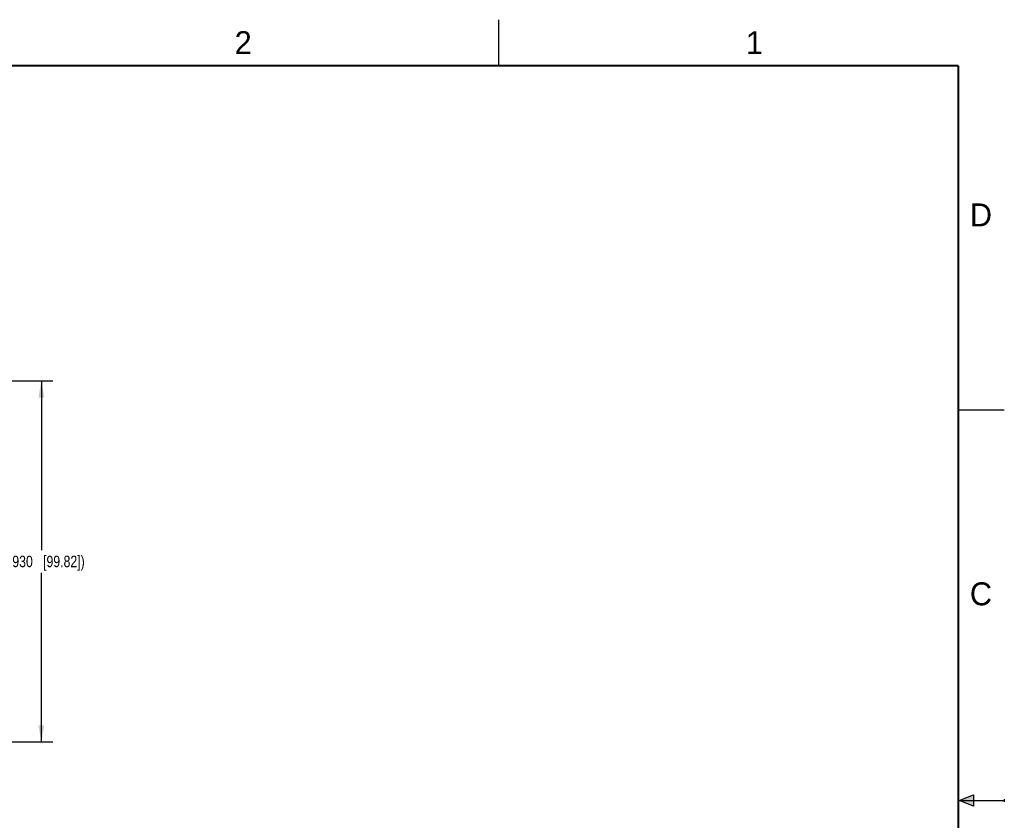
# Model space of a CAD drawing. Header units: inches. Extents: x 0 to 22, y 0 to 17.
# Tile 10 of 10: x 11.3 to 22, y 8.3 to 17. Entities that reach past the tile are written whole.
import ezdxf

# ---------------------------------------------------------------- set-up
doc = ezdxf.new("R2010")
doc.units = ezdxf.units.IN
doc.header["$LTSCALE"] = 1.21
doc.header["$MEASUREMENT"] = 0
doc.layers.get('0').update_dxf_attribs({"linetype": 'CONTINUOUS'})
doc.layers.add('DIMENSIONS', color=7, linetype='CONTINUOUS')
doc.styles.get("Standard").update_dxf_attribs({"font": 'txt', "width": 0.8})
doc.styles.add('TEXTSTYLE_2', font='txt')
doc.dimstyles.new('DIMSTYLE_2', dxfattribs={"dimtxt": 0.125, "dimasz": 0.18, "dimexe": 0.125, "dimexo": 0.0625, "dimgap": 0.0625, "dimtad": 0, "dimtih": 1, "dimtoh": 1, "dimdec": 3, "dimzin": 4, "dimdsep": 46, "dimtxsty": 'STANDARD', "dimblk": '_FILLED', "dimblk1": '_FILLED', "dimblk2": '_FILLED', "dimcen": 0.09, "dimadec": 0, "dimazin": 0, "dimtp": 0.001, "dimtm": 0.001, "dimtfac": 1, "dimtdec": 3, "dimtofl": 0, "dimtmove": 0, "dimatfit": 3, "dimldrblk": '_FILLED', "dimfxl": 1, "dimtolj": 1, "dimtzin": 4, "dimarcsym": 0})

# ---------------------------------------------------------------- blocks, each defined once
blk = doc.blocks.new('_FILLED')
at = {"color": 0, "linetype": 'BYBLOCK'}
blk.add_solid([(0, 0), (-1, 0.174), (-1, -0.174)], dxfattribs=at)
blk = doc.blocks.new('*D9')
at = {"layer": 'DIMENSIONS', "color": 2, "linetype": 'CONTINUOUS'}
for p, q in [((8.474, 13.067), (11.646, 13.067)), ((11.521, 13.067), (11.521, 11.227)), ((11.521, 9.137), (11.521, 10.977)), ((7.316, 9.137), (11.646, 9.137))]:
    blk.add_line(p, q, dxfattribs=at)
at = {"layer": 'DIMENSIONS', "color": 2, "linetype": 'CONTINUOUS', "xscale": 0.18, "yscale": 0.18, "zscale": 0.18}
for p, rotation in [((11.521, 13.067), 90), ((11.521, 9.137), 270)]:
    blk.add_blockref('_FILLED', p, dxfattribs=dict(at, rotation=rotation))
at = {"layer": 'DIMENSIONS', "color": 2, "linetype": 'CONTINUOUS', "insert": (11.521, 11.165), "char_height": 0.125, "width": 1.525, "attachment_point": 2, "line_spacing_factor": 0.9}
blk.add_mtext('(3.930{\\Ftxt.shx;\\W1.000000;\\H0.125000; }[99.82])', dxfattribs=at)

msp = doc.modelspace()

# ---------------------------------------------------------------- hatches: boundary and pattern name
at = {"linetype": 'CONTINUOUS'}
msp.add_hatch(color=2, dxfattribs=at).paths.add_polyline_path([(21.6663, 8.5625), (21.6663, 8.4375), (21.51, 8.5)])

# ---------------------------------------------------------------- linework, layer by layer
at = {"color": 2, "linetype": 'CONTINUOUS'}
for p, q in [((16.5, 16.5), (16.5, 17)), ((22, 12.75), (21.5, 12.75)), ((21.51, 8.5), (21.6663, 8.5625)), ((21.51, 8.5), (22, 8.5)), ((21.6663, 8.4375), (21.51, 8.5)), ((21.6663, 8.5625), (21.6663, 8.4375)), ((22, 8.515), (22, 8.485))]:
    msp.add_line(p, q, dxfattribs=at)
at = {"color": 7, "linetype": 'CONTINUOUS', "const_width": 0.02}
for points in [[(21.5, 16.5), (0.5, 16.5)], [(21.5, 0.5), (21.5, 16.5)]]:
    msp.add_lwpolyline(points, dxfattribs=at)

# ---------------------------------------------------------------- texts
at = {"color": 2, "linetype": 'CONTINUOUS', "char_height": 0.25, "width": 0.25, "attachment_point": 1, "line_spacing_factor": 0.9, "style": 'TEXTSTYLE_2'}
for s, insert in [('2', (13.625, 16.875)), ('1', (19.1875, 16.875)), ('D', (21.625, 15)), ('C', (21.625, 10.875))]:
    msp.add_mtext(s, dxfattribs=dict(at, insert=insert))

# ---------------------------------------------------------------- dimensions: what is measured, and where the dimension line sits
at = {"layer": 'DIMENSIONS', "color": 2, "linetype": 'CONTINUOUS'}
dim = msp.add_linear_dim(base=(11.5206, 9.1374), p1=(8.4114, 13.0674), p2=(7.2536, 9.1374), angle=270, text='(<>)', dimstyle='DIMSTYLE_2', dxfattribs=at)
dim.commit()
dim.dimension.update_dxf_attribs({"geometry": '*D9', "text_midpoint": (11.5206, 11.1024), "dimtype": 160})

doc.saveas('drawing.dxf')
